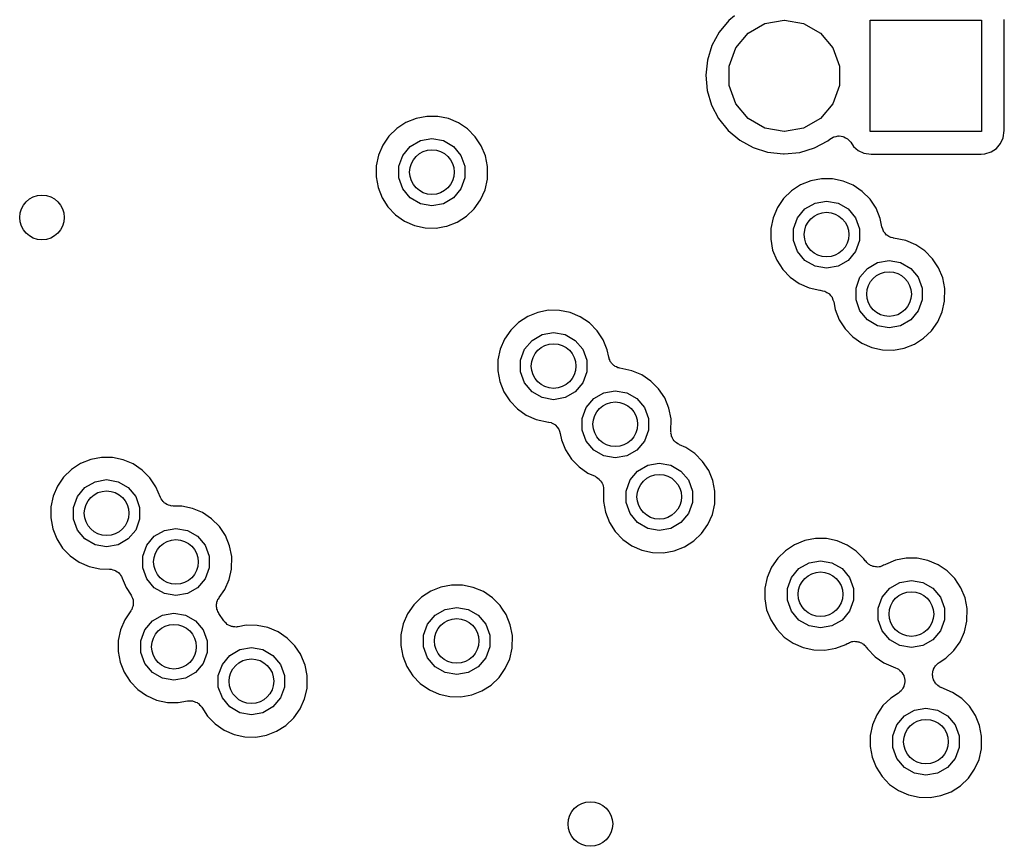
# Model space of a CAD drawing. Extents: x 83.8 to 170.2, y -169.8 to -83.8.
# Tile 15 of 18: x 135.3 to 144.2, y -103.2 to -95.8. Entities that reach past the tile are written whole.
import ezdxf

# ---------------------------------------------------------------- set-up
doc = ezdxf.new("R2010")
doc.units = 0
doc.header["$MEASUREMENT"] = 0
doc.layers.add('BLACK', color=7, linetype='CONTINUOUS')

msp = doc.modelspace()

# ---------------------------------------------------------------- linework, layer by layer
at = {"layer": 'Black'}
for p, q in [((141.738, -95.7725), (141.688, -95.8128)), ((141.688, -95.8128), (141.601, -95.918)), ((141.862, -95.9261), (142.012, -95.8392)), ((142.012, -95.8392), (142.183, -95.8091)), ((142.183, -95.8091), (142.187, -95.8091)), ((142.187, -95.8091), (142.358, -95.8392)), ((142.358, -95.8392), (142.509, -95.9261)), ((142.955, -96.8091), (142.955, -95.8091)), ((142.955, -95.8091), (143.955, -95.8091)), ((143.955, -95.8091), (143.955, -96.8091)), ((144.157, -95.8099), (144.158, -95.8028)), ((144.157, -96.8001), (144.157, -95.8099)), ((141.601, -95.918), (141.537, -96.0381)), ((141.75, -96.0591), (141.862, -95.9261)), ((142.509, -95.9261), (142.62, -96.0591)), ((141.537, -96.0381), (141.496, -96.1685)), ((141.691, -96.2223), (141.75, -96.0591)), ((142.62, -96.0591), (142.68, -96.2223)), ((141.496, -96.1685), (141.482, -96.3042)), ((141.691, -96.3959), (141.691, -96.2223)), ((142.68, -96.2223), (142.68, -96.3959)), ((141.482, -96.3042), (141.494, -96.4401)), ((141.75, -96.5591), (141.691, -96.3959)), ((142.68, -96.3959), (142.62, -96.5591)), ((141.494, -96.4401), (141.533, -96.5711)), ((141.533, -96.5711), (141.596, -96.692)), ((141.862, -96.6921), (141.75, -96.5591)), ((142.62, -96.5591), (142.509, -96.6921)), ((138.793, -96.7274), (138.711, -96.7811)), ((138.884, -96.6907), (138.793, -96.7274)), ((138.98, -96.6723), (138.884, -96.6907)), ((139.078, -96.673), (138.98, -96.6723)), ((139.174, -96.6927), (139.078, -96.673)), ((139.264, -96.7307), (139.174, -96.6927)), ((139.346, -96.7856), (139.264, -96.7307)), ((141.596, -96.692), (141.682, -96.7984)), ((142.012, -96.7789), (141.862, -96.6921)), ((142.509, -96.6921), (142.358, -96.7789)), ((138.711, -96.7811), (138.641, -96.8497)), ((139.415, -96.8551), (139.346, -96.7856)), ((141.682, -96.7984), (141.786, -96.8862)), ((142.183, -96.8091), (142.012, -96.7789)), ((142.187, -96.8091), (142.183, -96.8091)), ((142.358, -96.7789), (142.187, -96.8091)), ((143.955, -96.8091), (142.955, -96.8091)), ((144.148, -96.8649), (144.157, -96.8001)), ((138.585, -96.9306), (138.547, -97.0208)), ((138.641, -96.8497), (138.585, -96.9306)), ((138.832, -96.942), (138.923, -96.8897)), ((138.923, -96.8897), (139.026, -96.8715)), ((139.026, -96.8715), (139.129, -96.8897)), ((139.129, -96.8897), (139.219, -96.942)), ((139.469, -96.9368), (139.415, -96.8551)), ((141.786, -96.8862), (141.906, -96.9519)), ((142.456, -96.9557), (142.576, -96.8916)), ((142.576, -96.8916), (142.595, -96.8766)), ((142.595, -96.8766), (142.61, -96.8681)), ((142.61, -96.8681), (142.625, -96.8584)), ((142.625, -96.8584), (142.629, -96.8574)), ((142.629, -96.8574), (142.633, -96.8551)), ((142.633, -96.8551), (142.651, -96.8523)), ((142.651, -96.8523), (142.668, -96.8482)), ((142.668, -96.8482), (142.672, -96.8488)), ((142.672, -96.8488), (142.677, -96.848)), ((142.677, -96.848), (142.694, -96.8513)), ((142.694, -96.8513), (142.711, -96.8533)), ((142.711, -96.8533), (142.716, -96.8554)), ((142.716, -96.8554), (142.72, -96.8563)), ((142.72, -96.8563), (142.735, -96.8652)), ((142.735, -96.8652), (142.751, -96.8731)), ((142.751, -96.8731), (142.754, -96.8765)), ((142.754, -96.8765), (142.758, -96.8789)), ((142.758, -96.8789), (142.769, -96.8924)), ((142.769, -96.8924), (142.781, -96.9051)), ((142.781, -96.9051), (142.805, -96.9417)), ((144.088, -96.9592), (144.125, -96.9163)), ((144.125, -96.9163), (144.148, -96.8649)), ((138.765, -97.0221), (138.832, -96.942)), ((139.219, -96.942), (139.286, -97.0221)), ((139.507, -97.0275), (139.469, -96.9368)), ((141.906, -96.9519), (142.036, -96.9932)), ((142.036, -96.9932), (142.177, -97.0091)), ((142.177, -97.0091), (142.182, -97.0091)), ((142.182, -97.0091), (142.183, -97.0091)), ((142.183, -97.0091), (142.325, -96.9952)), ((142.325, -96.9952), (142.456, -96.9557)), ((142.805, -96.9417), (142.848, -96.9783)), ((142.848, -96.9783), (142.899, -97.0015)), ((142.899, -97.0015), (142.964, -97.0107)), ((142.964, -97.0107), (143.95, -97.0107)), ((143.95, -97.0107), (143.983, -97.008)), ((143.983, -97.008), (144.041, -96.9902)), ((144.041, -96.9902), (144.088, -96.9592)), ((138.547, -97.0208), (138.526, -97.1167)), ((138.729, -97.1204), (138.765, -97.0221)), ((139.286, -97.0221), (139.322, -97.1204)), ((139.525, -97.1228), (139.507, -97.0275)), ((138.526, -97.1167), (138.525, -97.2147)), ((138.729, -97.225), (138.729, -97.1204)), ((139.322, -97.1204), (139.322, -97.225)), ((139.524, -97.2365), (139.525, -97.1228)), ((138.525, -97.2147), (138.543, -97.3112)), ((138.765, -97.3233), (138.729, -97.225)), ((139.322, -97.225), (139.286, -97.3233)), ((139.502, -97.3313), (139.524, -97.2365)), ((142.422, -97.2507), (142.331, -97.2874)), ((142.519, -97.2323), (142.422, -97.2507)), ((142.617, -97.233), (142.519, -97.2323)), ((142.713, -97.2527), (142.617, -97.233)), ((142.803, -97.2907), (142.713, -97.2527)), ((138.543, -97.3112), (138.579, -97.4023)), ((138.832, -97.4034), (138.765, -97.3233)), ((139.286, -97.3233), (139.219, -97.4034)), ((139.462, -97.4208), (139.502, -97.3313)), ((142.249, -97.3411), (142.179, -97.4097)), ((142.331, -97.2874), (142.249, -97.3411)), ((142.885, -97.3456), (142.803, -97.2907)), ((142.954, -97.4151), (142.885, -97.3456)), ((138.579, -97.4023), (138.632, -97.4848)), ((138.923, -97.4557), (138.832, -97.4034)), ((139.026, -97.4738), (138.923, -97.4557)), ((139.129, -97.4557), (139.026, -97.4738)), ((139.219, -97.4034), (139.129, -97.4557)), ((139.406, -97.501), (139.462, -97.4208)), ((142.179, -97.4097), (142.124, -97.4906)), ((142.371, -97.502), (142.461, -97.4497)), ((142.461, -97.4497), (142.564, -97.4315)), ((142.564, -97.4315), (142.667, -97.4497)), ((142.667, -97.4497), (142.758, -97.502)), ((143.008, -97.4968), (142.954, -97.4151)), ((138.632, -97.4848), (138.7, -97.5553)), ((139.335, -97.5686), (139.406, -97.501)), ((142.124, -97.4906), (142.085, -97.5808)), ((142.303, -97.5821), (142.371, -97.502)), ((142.758, -97.502), (142.825, -97.5821)), ((143.045, -97.5875), (143.008, -97.4968)), ((138.7, -97.5553), (138.78, -97.6113)), ((138.78, -97.6113), (138.87, -97.6505)), ((139.161, -97.6566), (139.252, -97.6211)), ((139.252, -97.6211), (139.335, -97.5686)), ((142.085, -97.5808), (142.065, -97.6767)), ((142.268, -97.6804), (142.303, -97.5821)), ((142.825, -97.5821), (142.861, -97.6804)), ((143.06, -97.6641), (143.045, -97.5875)), ((138.87, -97.6505), (138.966, -97.6716)), ((138.966, -97.6716), (139.064, -97.6736)), ((139.064, -97.6736), (139.139, -97.6603)), ((139.139, -97.6603), (139.161, -97.6566)), ((139.139, -97.6603), (139.139, -97.6603)), ((142.065, -97.6767), (142.064, -97.7747)), ((142.268, -97.785), (142.268, -97.6804)), ((142.861, -97.6804), (142.861, -97.785)), ((143.068, -97.6831), (143.06, -97.6641)), ((143.075, -97.7022), (143.068, -97.6831)), ((143.076, -97.7036), (143.075, -97.7022)), ((143.076, -97.7053), (143.076, -97.7036)), ((143.09, -97.7205), (143.076, -97.7053)), ((143.103, -97.7362), (143.09, -97.7205)), ((142.064, -97.7747), (142.081, -97.8712)), ((142.303, -97.8833), (142.268, -97.785)), ((142.861, -97.785), (142.825, -97.8833)), ((143.104, -97.7371), (143.103, -97.7362)), ((143.105, -97.7384), (143.104, -97.7371)), ((143.123, -97.7482), (143.105, -97.7384)), ((143.141, -97.7585), (143.123, -97.7482)), ((143.142, -97.7588), (143.141, -97.7585)), ((143.144, -97.7597), (143.142, -97.7588)), ((143.162, -97.7624), (143.144, -97.7597)), ((143.165, -97.7639), (143.162, -97.7624)), ((143.274, -97.7861), (143.165, -97.7639)), ((143.364, -97.8241), (143.274, -97.7861)), ((142.081, -97.8712), (142.117, -97.9624)), ((142.371, -97.9634), (142.303, -97.8833)), ((142.825, -97.8833), (142.758, -97.9634)), ((143.445, -97.879), (143.364, -97.8241)), ((143.514, -97.9485), (143.445, -97.879)), ((142.117, -97.9624), (142.171, -98.0448)), ((142.461, -98.0157), (142.371, -97.9634)), ((142.758, -97.9634), (142.667, -98.0157)), ((142.932, -98.0354), (143.022, -97.9831)), ((143.022, -97.9831), (143.125, -97.9649)), ((143.125, -97.9649), (143.228, -97.9831)), ((143.228, -97.9831), (143.319, -98.0354)), ((143.569, -98.0302), (143.514, -97.9485)), ((142.171, -98.0448), (142.239, -98.1153)), ((142.564, -98.0338), (142.461, -98.0157)), ((142.667, -98.0157), (142.564, -98.0338)), ((142.864, -98.1155), (142.932, -98.0354)), ((143.319, -98.0354), (143.386, -98.1155)), ((143.606, -98.1209), (143.569, -98.0302)), ((142.239, -98.1153), (142.319, -98.1713)), ((142.829, -98.2138), (142.864, -98.1155)), ((143.386, -98.1155), (143.422, -98.2138)), ((143.625, -98.2162), (143.606, -98.1209)), ((142.319, -98.1713), (142.409, -98.2105)), ((142.409, -98.2105), (142.505, -98.2316)), ((142.505, -98.2316), (142.507, -98.2316)), ((142.507, -98.2316), (142.527, -98.2356)), ((142.527, -98.2356), (142.547, -98.239)), ((142.547, -98.239), (142.549, -98.2398)), ((142.549, -98.2398), (142.55, -98.2402)), ((142.55, -98.2402), (142.568, -98.2507)), ((142.568, -98.2507), (142.586, -98.2608)), ((142.829, -98.3184), (142.829, -98.2138)), ((143.422, -98.2138), (143.422, -98.3184)), ((143.623, -98.3299), (143.625, -98.2162)), ((142.586, -98.2608), (142.587, -98.2621)), ((142.587, -98.2621), (142.588, -98.263)), ((142.588, -98.263), (142.601, -98.2789)), ((142.601, -98.2789), (142.614, -98.2943)), ((142.614, -98.2943), (142.615, -98.296)), ((142.615, -98.296), (142.616, -98.2974)), ((142.616, -98.2974), (142.622, -98.3166)), ((142.622, -98.3166), (142.629, -98.3357)), ((142.629, -98.3357), (142.642, -98.4046)), ((142.864, -98.4167), (142.829, -98.3184)), ((143.422, -98.3184), (143.386, -98.4167)), ((143.602, -98.4247), (143.623, -98.3299)), ((139.976, -98.4293), (139.885, -98.466)), ((140.072, -98.4109), (139.976, -98.4293)), ((140.17, -98.4116), (140.072, -98.4109)), ((140.266, -98.4313), (140.17, -98.4116)), ((140.356, -98.4693), (140.266, -98.4313)), ((142.642, -98.4046), (142.678, -98.4958)), ((142.932, -98.4968), (142.864, -98.4167)), ((143.386, -98.4167), (143.319, -98.4968)), ((143.562, -98.5143), (143.602, -98.4247)), ((139.803, -98.5197), (139.733, -98.5883)), ((139.885, -98.466), (139.803, -98.5197)), ((140.438, -98.5241), (140.356, -98.4693)), ((142.678, -98.4958), (142.731, -98.5782)), ((143.022, -98.5491), (142.932, -98.4968)), ((143.319, -98.4968), (143.228, -98.5491)), ((143.505, -98.5944), (143.562, -98.5143)), ((139.733, -98.5883), (139.677, -98.6692)), ((140.507, -98.5937), (140.438, -98.5241)), ((140.561, -98.6754), (140.507, -98.5937)), ((142.731, -98.5782), (142.799, -98.6487)), ((143.125, -98.5672), (143.022, -98.5491)), ((143.228, -98.5491), (143.125, -98.5672)), ((143.434, -98.662), (143.505, -98.5944)), ((139.677, -98.6692), (139.638, -98.7593)), ((139.857, -98.7607), (139.924, -98.6806)), ((139.924, -98.6806), (140.014, -98.6283)), ((140.014, -98.6283), (140.117, -98.6101)), ((140.117, -98.6101), (140.22, -98.6283)), ((140.22, -98.6283), (140.311, -98.6806)), ((140.311, -98.6806), (140.378, -98.7607)), ((140.598, -98.766), (140.561, -98.6754)), ((142.799, -98.6487), (142.88, -98.7047)), ((143.352, -98.7146), (143.434, -98.662)), ((139.638, -98.7593), (139.618, -98.8552)), ((139.821, -98.859), (139.857, -98.7607)), ((140.378, -98.7607), (140.414, -98.859)), ((140.611, -98.831), (140.598, -98.766)), ((142.88, -98.7047), (142.97, -98.7439)), ((142.97, -98.7439), (143.066, -98.765)), ((143.066, -98.765), (143.164, -98.767)), ((143.164, -98.767), (143.26, -98.75)), ((143.26, -98.75), (143.352, -98.7146)), ((139.618, -98.8552), (139.617, -98.9533)), ((139.821, -98.9635), (139.821, -98.859)), ((140.414, -98.859), (140.414, -98.9635)), ((140.614, -98.8392), (140.611, -98.831)), ((140.615, -98.8464), (140.614, -98.8392)), ((140.621, -98.8564), (140.615, -98.8464)), ((140.625, -98.8692), (140.621, -98.8564)), ((140.627, -98.8705), (140.625, -98.8692)), ((140.627, -98.8721), (140.627, -98.8705)), ((140.633, -98.8787), (140.627, -98.8721)), ((139.617, -98.9533), (139.634, -99.0497)), ((140.636, -98.8852), (140.633, -98.8787)), ((140.645, -98.8929), (140.636, -98.8852)), ((140.654, -98.9031), (140.645, -98.8929)), ((140.655, -98.904), (140.654, -98.9031)), ((140.656, -98.9053), (140.655, -98.904)), ((140.664, -98.9094), (140.656, -98.9053)), ((140.669, -98.9145), (140.664, -98.9094)), ((140.681, -98.9188), (140.669, -98.9145)), ((140.692, -98.9254), (140.681, -98.9188)), ((140.693, -98.9257), (140.692, -98.9254)), ((140.695, -98.9265), (140.693, -98.9257)), ((140.703, -98.9278), (140.695, -98.9265)), ((140.71, -98.9307), (140.703, -98.9278)), ((140.819, -98.9529), (140.71, -98.9307)), ((140.909, -98.9909), (140.819, -98.9529)), ((139.634, -99.0497), (139.671, -99.1409)), ((139.857, -99.0618), (139.821, -98.9635)), ((140.414, -98.9635), (140.378, -99.0618)), ((140.99, -99.0457), (140.909, -98.9909)), ((141.059, -99.1153), (140.99, -99.0457)), ((139.924, -99.1419), (139.857, -99.0618)), ((140.378, -99.0618), (140.311, -99.1419)), ((140.567, -99.1499), (140.67, -99.1317)), ((140.67, -99.1317), (140.773, -99.1499)), ((141.114, -99.197), (141.059, -99.1153)), ((139.671, -99.1409), (139.724, -99.2233)), ((139.724, -99.2233), (139.792, -99.2939)), ((140.014, -99.1942), (139.924, -99.1419)), ((140.117, -99.2124), (140.014, -99.1942)), ((140.22, -99.1942), (140.117, -99.2124)), ((140.311, -99.1419), (140.22, -99.1942)), ((140.409, -99.2823), (140.477, -99.2022)), ((140.477, -99.2022), (140.567, -99.1499)), ((140.773, -99.1499), (140.864, -99.2022)), ((140.864, -99.2022), (140.931, -99.2823)), ((141.151, -99.2877), (141.114, -99.197)), ((139.792, -99.2939), (139.872, -99.3498)), ((140.374, -99.3806), (140.409, -99.2823)), ((140.931, -99.2823), (140.967, -99.3806)), ((141.17, -99.383), (141.151, -99.2877)), ((139.872, -99.3498), (139.962, -99.3891)), ((139.962, -99.3891), (140.07, -99.4128)), ((140.374, -99.4852), (140.374, -99.3806)), ((140.967, -99.3806), (140.967, -99.4852)), ((141.168, -99.4982), (141.17, -99.383)), ((140.07, -99.4128), (140.072, -99.4135)), ((140.072, -99.4135), (140.074, -99.414)), ((140.074, -99.414), (140.094, -99.4174)), ((140.094, -99.4174), (140.096, -99.4183)), ((140.096, -99.4183), (140.098, -99.4186)), ((140.098, -99.4186), (140.115, -99.4292)), ((140.115, -99.4292), (140.133, -99.4392)), ((140.133, -99.4392), (140.134, -99.4406)), ((140.134, -99.4406), (140.135, -99.4415)), ((140.135, -99.4415), (140.148, -99.4573)), ((140.148, -99.4573), (140.161, -99.4728)), ((140.161, -99.4728), (140.162, -99.4745)), ((140.162, -99.4745), (140.163, -99.4759)), ((140.163, -99.4759), (140.17, -99.4951)), ((140.409, -99.5834), (140.374, -99.4852)), ((140.967, -99.4852), (140.931, -99.5834)), ((140.17, -99.4951), (140.177, -99.5141)), ((140.177, -99.5141), (140.187, -99.5714)), ((140.187, -99.5714), (140.223, -99.6625)), ((141.17, -99.507), (141.168, -99.4982)), ((141.169, -99.5159), (141.17, -99.507)), ((141.173, -99.5286), (141.169, -99.5159)), ((141.175, -99.5417), (141.173, -99.5286)), ((141.18, -99.5495), (141.175, -99.5417)), ((141.182, -99.558), (141.18, -99.5495)), ((141.19, -99.5686), (141.182, -99.558)), ((141.197, -99.5802), (141.19, -99.5686)), ((140.223, -99.6625), (140.276, -99.745)), ((140.477, -99.6636), (140.409, -99.5834)), ((140.567, -99.7159), (140.477, -99.6636)), ((140.864, -99.6636), (140.773, -99.7159)), ((140.931, -99.5834), (140.864, -99.6636)), ((141.204, -99.586), (141.197, -99.5802)), ((141.209, -99.5931), (141.204, -99.586)), ((141.22, -99.6003), (141.209, -99.5931)), ((141.23, -99.609), (141.22, -99.6003)), ((141.239, -99.6122), (141.23, -99.609)), ((141.246, -99.617), (141.239, -99.6122)), ((141.303, -99.6409), (141.246, -99.617)), ((141.384, -99.6957), (141.303, -99.6409)), ((135.967, -99.7483), (135.876, -99.7851)), ((136.063, -99.73), (135.967, -99.7483)), ((136.161, -99.7306), (136.063, -99.73)), ((136.257, -99.7504), (136.161, -99.7306)), ((136.348, -99.7884), (136.257, -99.7504)), ((140.276, -99.745), (140.345, -99.8155)), ((140.67, -99.734), (140.567, -99.7159)), ((140.773, -99.7159), (140.67, -99.734)), ((141.453, -99.7653), (141.384, -99.6957)), ((135.794, -99.8388), (135.724, -99.9074)), ((135.876, -99.7851), (135.794, -99.8388)), ((136.429, -99.8432), (136.348, -99.7884)), ((136.498, -99.9128), (136.429, -99.8432)), ((140.345, -99.8155), (140.425, -99.8715)), ((140.87, -99.8522), (140.961, -99.7999)), ((140.961, -99.7999), (141.064, -99.7817)), ((141.064, -99.7817), (141.167, -99.7999)), ((141.167, -99.7999), (141.258, -99.8522)), ((141.508, -99.847), (141.453, -99.7653)), ((135.724, -99.9074), (135.669, -99.9883)), ((136.006, -99.9473), (136.109, -99.9292)), ((136.109, -99.9292), (136.212, -99.9473)), ((136.552, -99.9944), (136.498, -99.9128)), ((140.425, -99.8715), (140.489, -99.8993)), ((140.489, -99.8993), (140.495, -99.9037)), ((140.495, -99.9037), (140.503, -99.9066)), ((140.503, -99.9066), (140.514, -99.9158)), ((140.514, -99.9158), (140.525, -99.9237)), ((140.525, -99.9237), (140.53, -99.9301)), ((140.53, -99.9301), (140.536, -99.9354)), ((140.767, -100.031), (140.803, -99.9323)), ((140.803, -99.9323), (140.87, -99.8522)), ((141.258, -99.8522), (141.325, -99.9323)), ((141.325, -99.9323), (141.361, -100.031)), ((141.545, -99.9376), (141.508, -99.847)), ((135.669, -99.9883), (135.63, -100.078)), ((135.848, -100.08), (135.915, -99.9996)), ((135.915, -99.9996), (136.006, -99.9473)), ((136.212, -99.9473), (136.302, -99.9996)), ((136.302, -99.9996), (136.37, -100.08)), ((136.591, -100.088), (136.552, -99.9944)), ((140.536, -99.9354), (140.543, -99.9478)), ((140.543, -99.9478), (140.552, -99.9592)), ((140.552, -99.9592), (140.554, -99.9669)), ((140.554, -99.9669), (140.558, -99.9739)), ((140.558, -99.9739), (140.56, -99.9879)), ((140.56, -99.9879), (140.564, -100.001)), ((140.565, -100.017), (140.563, -100.125)), ((140.564, -100.001), (140.564, -100.01)), ((140.564, -100.01), (140.565, -100.017)), ((141.564, -100.033), (141.545, -99.9376)), ((135.63, -100.078), (135.61, -100.174)), ((135.812, -100.178), (135.848, -100.08)), ((136.37, -100.08), (136.405, -100.178)), ((136.595, -100.095), (136.591, -100.088)), ((136.598, -100.102), (136.595, -100.095)), ((136.607, -100.113), (136.598, -100.102)), ((140.767, -100.135), (140.767, -100.031)), ((141.361, -100.031), (141.361, -100.135)), ((141.562, -100.147), (141.563, -100.1)), ((141.563, -100.1), (141.564, -100.033)), ((141.563, -100.1), (141.563, -100.1)), ((135.61, -100.174), (135.608, -100.272)), ((135.812, -100.283), (135.812, -100.178)), ((136.405, -100.178), (136.405, -100.283)), ((136.615, -100.125), (136.607, -100.113)), ((136.621, -100.13), (136.615, -100.125)), ((136.626, -100.136), (136.621, -100.13)), ((136.638, -100.144), (136.626, -100.136)), ((136.65, -100.152), (136.638, -100.144)), ((136.657, -100.155), (136.65, -100.152)), ((136.664, -100.159), (136.657, -100.155)), ((136.678, -100.161), (136.664, -100.159)), ((136.692, -100.166), (136.678, -100.161)), ((136.7, -100.165), (136.692, -100.166)), ((136.708, -100.167), (136.7, -100.165)), ((136.783, -100.167), (136.708, -100.167)), ((136.88, -100.187), (136.783, -100.167)), ((136.97, -100.225), (136.88, -100.187)), ((140.563, -100.125), (140.581, -100.221)), ((140.803, -100.233), (140.767, -100.135)), ((141.361, -100.135), (141.325, -100.233)), ((141.541, -100.241), (141.562, -100.147)), ((135.608, -100.272), (135.626, -100.369)), ((135.848, -100.381), (135.812, -100.283)), ((136.405, -100.283), (136.37, -100.381)), ((137.051, -100.28), (136.97, -100.225)), ((137.12, -100.349), (137.051, -100.28)), ((140.581, -100.221), (140.617, -100.313)), ((140.87, -100.314), (140.803, -100.233)), ((141.325, -100.233), (141.258, -100.314)), ((141.501, -100.331), (141.541, -100.241)), ((135.626, -100.369), (135.662, -100.46)), ((136.628, -100.384), (136.731, -100.366)), ((136.731, -100.366), (136.834, -100.384)), ((137.175, -100.431), (137.12, -100.349)), ((140.617, -100.313), (140.67, -100.395)), ((140.961, -100.366), (140.87, -100.314)), ((141.064, -100.384), (140.961, -100.366)), ((141.167, -100.366), (141.064, -100.384)), ((141.258, -100.314), (141.167, -100.366)), ((141.444, -100.411), (141.501, -100.331)), ((135.662, -100.46), (135.715, -100.542)), ((135.915, -100.461), (135.848, -100.381)), ((136.006, -100.513), (135.915, -100.461)), ((136.302, -100.461), (136.212, -100.513)), ((136.37, -100.381), (136.302, -100.461)), ((136.47, -100.516), (136.537, -100.436)), ((136.537, -100.436), (136.628, -100.384)), ((136.834, -100.384), (136.925, -100.436)), ((136.925, -100.436), (136.992, -100.516)), ((137.212, -100.522), (137.175, -100.431)), ((140.67, -100.395), (140.738, -100.465)), ((141.373, -100.479), (141.444, -100.411)), ((142.465, -100.457), (142.369, -100.475)), ((142.563, -100.458), (142.465, -100.457)), ((142.659, -100.477), (142.563, -100.458)), ((135.715, -100.542), (135.783, -100.613)), ((136.109, -100.531), (136.006, -100.513)), ((136.212, -100.513), (136.109, -100.531)), ((136.434, -100.615), (136.47, -100.516)), ((136.992, -100.516), (137.028, -100.615)), ((137.231, -100.617), (137.212, -100.522)), ((140.738, -100.465), (140.819, -100.521)), ((140.819, -100.521), (140.909, -100.561)), ((141.199, -100.567), (141.291, -100.531)), ((141.291, -100.531), (141.373, -100.479)), ((142.278, -100.512), (142.196, -100.566)), ((142.369, -100.475), (142.278, -100.512)), ((142.749, -100.515), (142.659, -100.477)), ((142.831, -100.57), (142.749, -100.515)), ((135.783, -100.613), (135.864, -100.669)), ((136.434, -100.719), (136.434, -100.615)), ((137.028, -100.615), (137.028, -100.719)), ((137.229, -100.731), (137.231, -100.617)), ((140.909, -100.561), (141.005, -100.582)), ((141.005, -100.582), (141.103, -100.584)), ((141.103, -100.584), (141.199, -100.567)), ((142.126, -100.634), (142.07, -100.715)), ((142.196, -100.566), (142.126, -100.634)), ((142.9, -100.64), (142.831, -100.57)), ((143.279, -100.634), (143.183, -100.652)), ((143.377, -100.634), (143.279, -100.634)), ((143.473, -100.654), (143.377, -100.634)), ((135.864, -100.669), (135.954, -100.708)), ((135.954, -100.708), (136.049, -100.729)), ((136.47, -100.817), (136.434, -100.719)), ((137.028, -100.719), (136.992, -100.817)), ((142.07, -100.715), (142.032, -100.805)), ((142.25, -100.807), (142.317, -100.727)), ((142.317, -100.727), (142.407, -100.674)), ((142.407, -100.674), (142.51, -100.656)), ((142.51, -100.656), (142.613, -100.674)), ((142.613, -100.674), (142.704, -100.727)), ((142.704, -100.727), (142.771, -100.807)), ((142.911, -100.656), (142.9, -100.64)), ((142.918, -100.664), (142.911, -100.656)), ((142.924, -100.673), (142.918, -100.664)), ((142.933, -100.68), (142.924, -100.673)), ((142.941, -100.688), (142.933, -100.68)), ((142.951, -100.693), (142.941, -100.688)), ((142.959, -100.699), (142.951, -100.693)), ((142.97, -100.703), (142.959, -100.699)), ((142.981, -100.708), (142.97, -100.703)), ((142.991, -100.709), (142.981, -100.708)), ((143.002, -100.712), (142.991, -100.709)), ((143.013, -100.712), (143.002, -100.712)), ((143.025, -100.713), (143.013, -100.712)), ((143.035, -100.71), (143.025, -100.713)), ((143.046, -100.71), (143.035, -100.71)), ((143.056, -100.705), (143.046, -100.71)), ((143.067, -100.702), (143.056, -100.705)), ((143.076, -100.697), (143.067, -100.702)), ((143.086, -100.692), (143.076, -100.697)), ((143.092, -100.689), (143.086, -100.692)), ((143.183, -100.652), (143.092, -100.689)), ((143.564, -100.692), (143.473, -100.654)), ((143.645, -100.747), (143.564, -100.692)), ((136.049, -100.729), (136.135, -100.731)), ((136.135, -100.731), (136.143, -100.733)), ((136.143, -100.733), (136.151, -100.732)), ((136.151, -100.732), (136.164, -100.737)), ((136.164, -100.737), (136.178, -100.74)), ((136.178, -100.74), (136.185, -100.744)), ((136.185, -100.744), (136.193, -100.746)), ((136.193, -100.746), (136.204, -100.755)), ((136.204, -100.755), (136.216, -100.762)), ((136.216, -100.762), (136.221, -100.769)), ((136.221, -100.769), (136.227, -100.774)), ((136.227, -100.774), (136.235, -100.786)), ((136.235, -100.786), (136.244, -100.797)), ((136.244, -100.797), (136.246, -100.804)), ((136.246, -100.804), (136.25, -100.811)), ((136.25, -100.811), (136.284, -100.897)), ((137.208, -100.825), (137.229, -100.731)), ((142.032, -100.805), (142.011, -100.901)), ((142.214, -100.905), (142.25, -100.807)), ((142.771, -100.807), (142.807, -100.905)), ((143.714, -100.816), (143.645, -100.747)), ((136.284, -100.897), (136.329, -100.966)), ((136.537, -100.898), (136.47, -100.817)), ((136.628, -100.95), (136.537, -100.898)), ((136.925, -100.898), (136.834, -100.95)), ((136.992, -100.817), (136.925, -100.898)), ((137.168, -100.915), (137.208, -100.825)), ((139.106, -100.893), (139.015, -100.93)), ((139.202, -100.875), (139.106, -100.893)), ((139.3, -100.875), (139.202, -100.875)), ((139.396, -100.895), (139.3, -100.875)), ((139.487, -100.933), (139.396, -100.895)), ((142.011, -100.901), (142.01, -100.999)), ((143.064, -100.983), (143.131, -100.903)), ((143.131, -100.903), (143.222, -100.851)), ((143.222, -100.851), (143.325, -100.833)), ((143.325, -100.833), (143.428, -100.851)), ((143.428, -100.851), (143.518, -100.903)), ((143.518, -100.903), (143.585, -100.983)), ((143.768, -100.898), (143.714, -100.816)), ((143.806, -100.989), (143.768, -100.898)), ((136.329, -100.966), (136.332, -100.973)), ((136.332, -100.973), (136.336, -100.98)), ((136.336, -100.98), (136.34, -100.993)), ((136.731, -100.968), (136.628, -100.95)), ((136.834, -100.95), (136.731, -100.968)), ((137.114, -100.995), (137.118, -100.986)), ((137.118, -100.986), (137.168, -100.915)), ((138.933, -100.983), (138.863, -101.052)), ((139.015, -100.93), (138.933, -100.983)), ((139.568, -100.988), (139.487, -100.933)), ((139.637, -101.057), (139.568, -100.988)), ((142.214, -101.01), (142.214, -100.905)), ((142.807, -100.905), (142.807, -101.01)), ((143.028, -101.082), (143.064, -100.983)), ((143.585, -100.983), (143.621, -101.082)), ((143.824, -101.084), (143.806, -100.989)), ((136.339, -101.079), (136.335, -101.093)), ((136.345, -101.066), (136.339, -101.079)), ((136.34, -100.993), (136.346, -101.006)), ((136.346, -101.058), (136.345, -101.066)), ((136.346, -101.006), (136.346, -101.014)), ((136.346, -101.014), (136.348, -101.022)), ((136.348, -101.05), (136.346, -101.058)), ((136.348, -101.022), (136.347, -101.036)), ((136.347, -101.036), (136.348, -101.05)), ((137.095, -101.07), (137.096, -101.057)), ((137.098, -101.079), (137.095, -101.07)), ((137.096, -101.045), (137.098, -101.035)), ((137.096, -101.057), (137.096, -101.045)), ((137.098, -101.035), (137.099, -101.026)), ((137.098, -101.089), (137.098, -101.079)), ((137.099, -101.026), (137.104, -101.014)), ((137.104, -101.014), (137.108, -101.002)), ((137.108, -101.002), (137.114, -100.995)), ((138.863, -101.052), (138.807, -101.133)), ((139.145, -101.092), (139.248, -101.074)), ((139.248, -101.074), (139.351, -101.092)), ((139.652, -101.08), (139.637, -101.057)), ((139.691, -101.139), (139.652, -101.08)), ((142.01, -100.999), (142.027, -101.096)), ((142.25, -101.108), (142.214, -101.01)), ((142.807, -101.01), (142.771, -101.108)), ((136.327, -101.106), (136.273, -101.185)), ((136.33, -101.099), (136.327, -101.106)), ((136.335, -101.093), (136.33, -101.099)), ((136.52, -101.196), (136.61, -101.144)), ((136.61, -101.144), (136.713, -101.126)), ((136.713, -101.126), (136.816, -101.144)), ((136.816, -101.144), (136.907, -101.196)), ((137.103, -101.1), (137.098, -101.089)), ((137.106, -101.112), (137.103, -101.1)), ((137.112, -101.12), (137.106, -101.112)), ((137.116, -101.129), (137.112, -101.12)), ((137.16, -101.195), (137.116, -101.129)), ((138.807, -101.133), (138.769, -101.223)), ((138.987, -101.224), (139.054, -101.144)), ((139.054, -101.144), (139.145, -101.092)), ((139.351, -101.092), (139.441, -101.144)), ((139.441, -101.144), (139.508, -101.224)), ((139.729, -101.23), (139.691, -101.139)), ((142.027, -101.096), (142.064, -101.187)), ((142.317, -101.188), (142.25, -101.108)), ((142.771, -101.108), (142.704, -101.188)), ((143.028, -101.186), (143.028, -101.082)), ((143.621, -101.082), (143.621, -101.186)), ((143.823, -101.198), (143.824, -101.084)), ((136.273, -101.185), (136.234, -101.275)), ((136.452, -101.276), (136.52, -101.196)), ((136.907, -101.196), (136.974, -101.276)), ((137.165, -101.201), (137.16, -101.195)), ((137.169, -101.208), (137.165, -101.201)), ((137.18, -101.217), (137.169, -101.208)), ((137.19, -101.227), (137.18, -101.217)), ((137.197, -101.23), (137.19, -101.227)), ((137.203, -101.235), (137.197, -101.23)), ((137.217, -101.24), (137.203, -101.235)), ((137.23, -101.246), (137.217, -101.24)), ((137.237, -101.247), (137.23, -101.246)), ((137.245, -101.25), (137.237, -101.247)), ((137.259, -101.25), (137.245, -101.25)), ((137.273, -101.251), (137.259, -101.25)), ((137.281, -101.249), (137.273, -101.251)), ((137.289, -101.249), (137.281, -101.249)), ((137.362, -101.235), (137.289, -101.249)), ((137.46, -101.236), (137.362, -101.235)), ((137.556, -101.256), (137.46, -101.236)), ((137.647, -101.294), (137.556, -101.256)), ((138.769, -101.223), (138.748, -101.319)), ((138.951, -101.323), (138.987, -101.224)), ((139.508, -101.224), (139.544, -101.323)), ((139.747, -101.325), (139.729, -101.23)), ((142.064, -101.187), (142.117, -101.269)), ((142.407, -101.24), (142.317, -101.188)), ((142.51, -101.258), (142.407, -101.24)), ((142.613, -101.24), (142.51, -101.258)), ((142.704, -101.188), (142.613, -101.24)), ((143.064, -101.284), (143.028, -101.186)), ((143.621, -101.186), (143.585, -101.284)), ((143.801, -101.292), (143.823, -101.198)), ((136.234, -101.275), (136.214, -101.371)), ((136.417, -101.374), (136.452, -101.276)), ((136.974, -101.276), (137.01, -101.374)), ((137.728, -101.349), (137.647, -101.294)), ((138.748, -101.319), (138.747, -101.417)), ((138.951, -101.427), (138.951, -101.323)), ((139.544, -101.323), (139.544, -101.427)), ((139.746, -101.439), (139.747, -101.325)), ((142.117, -101.269), (142.185, -101.34)), ((142.185, -101.34), (142.265, -101.396)), ((143.131, -101.365), (143.064, -101.284)), ((143.585, -101.284), (143.518, -101.365)), ((143.761, -101.382), (143.801, -101.292)), ((136.214, -101.371), (136.213, -101.469)), ((136.417, -101.479), (136.417, -101.374)), ((137.01, -101.374), (137.01, -101.479)), ((137.797, -101.418), (137.728, -101.349)), ((137.85, -101.498), (137.797, -101.418)), ((138.747, -101.417), (138.765, -101.513)), ((138.987, -101.525), (138.951, -101.427)), ((139.544, -101.427), (139.508, -101.525)), ((142.265, -101.396), (142.355, -101.435)), ((142.646, -101.441), (142.737, -101.406)), ((142.737, -101.406), (142.75, -101.398)), ((142.75, -101.398), (142.76, -101.394)), ((142.76, -101.394), (142.769, -101.388)), ((142.769, -101.388), (142.78, -101.385)), ((142.78, -101.385), (142.79, -101.381)), ((142.79, -101.381), (142.801, -101.38)), ((142.801, -101.38), (142.812, -101.378)), ((142.812, -101.378), (142.823, -101.379)), ((142.823, -101.379), (142.835, -101.379)), ((142.835, -101.379), (142.845, -101.382)), ((142.845, -101.382), (142.855, -101.384)), ((142.855, -101.384), (142.866, -101.389)), ((142.866, -101.389), (142.877, -101.392)), ((142.877, -101.392), (142.885, -101.399)), ((142.885, -101.399), (142.895, -101.404)), ((142.895, -101.404), (142.902, -101.412)), ((142.902, -101.412), (142.912, -101.419)), ((142.912, -101.419), (142.917, -101.428)), ((142.917, -101.428), (142.924, -101.436)), ((143.222, -101.417), (143.131, -101.365)), ((143.325, -101.435), (143.222, -101.417)), ((143.428, -101.417), (143.325, -101.435)), ((143.518, -101.365), (143.428, -101.417)), ((143.705, -101.462), (143.761, -101.382)), ((136.213, -101.469), (136.23, -101.565)), ((136.452, -101.577), (136.417, -101.479)), ((137.01, -101.479), (136.974, -101.577)), ((137.147, -101.585), (137.214, -101.505)), ((137.214, -101.505), (137.305, -101.453)), ((137.305, -101.453), (137.408, -101.435)), ((137.408, -101.435), (137.511, -101.453)), ((137.511, -101.453), (137.601, -101.505)), ((137.601, -101.505), (137.668, -101.585)), ((137.851, -101.5), (137.85, -101.498)), ((137.889, -101.591), (137.851, -101.5)), ((138.765, -101.513), (138.801, -101.605)), ((139.724, -101.534), (139.746, -101.439)), ((142.355, -101.435), (142.451, -101.456)), ((142.451, -101.456), (142.549, -101.458)), ((142.549, -101.458), (142.646, -101.441)), ((142.924, -101.436), (142.931, -101.446)), ((142.931, -101.446), (142.999, -101.517)), ((142.999, -101.517), (143.079, -101.572)), ((143.634, -101.53), (143.705, -101.462)), ((136.23, -101.565), (136.266, -101.656)), ((136.52, -101.657), (136.452, -101.577)), ((136.974, -101.577), (136.907, -101.657)), ((137.111, -101.684), (137.147, -101.585)), ((137.668, -101.585), (137.704, -101.684)), ((137.907, -101.686), (137.889, -101.591)), ((138.801, -101.605), (138.854, -101.687)), ((139.054, -101.606), (138.987, -101.525)), ((139.145, -101.658), (139.054, -101.606)), ((139.441, -101.606), (139.351, -101.658)), ((139.508, -101.525), (139.441, -101.606)), ((139.684, -101.623), (139.724, -101.534)), ((143.079, -101.572), (143.181, -101.617)), ((143.533, -101.612), (143.535, -101.607)), ((143.535, -101.607), (143.536, -101.606)), ((143.536, -101.606), (143.54, -101.599)), ((143.54, -101.599), (143.543, -101.596)), ((143.543, -101.596), (143.546, -101.592)), ((143.546, -101.592), (143.559, -101.581)), ((143.559, -101.581), (143.56, -101.58)), ((143.56, -101.58), (143.565, -101.575)), ((143.565, -101.575), (143.567, -101.574)), ((143.567, -101.574), (143.573, -101.569)), ((143.573, -101.569), (143.634, -101.53)), ((136.266, -101.656), (136.32, -101.739)), ((136.61, -101.71), (136.52, -101.657)), ((136.907, -101.657), (136.816, -101.71)), ((137.111, -101.788), (137.111, -101.684)), ((137.704, -101.684), (137.704, -101.788)), ((137.906, -101.8), (137.907, -101.686)), ((138.854, -101.687), (138.922, -101.758)), ((139.248, -101.676), (139.145, -101.658)), ((139.351, -101.658), (139.248, -101.676)), ((139.628, -101.703), (139.684, -101.623)), ((143.181, -101.617), (143.181, -101.617)), ((143.181, -101.617), (143.182, -101.617)), ((143.182, -101.617), (143.197, -101.622)), ((143.197, -101.622), (143.202, -101.626)), ((143.202, -101.626), (143.208, -101.628)), ((143.208, -101.628), (143.22, -101.639)), ((143.22, -101.639), (143.232, -101.648)), ((143.232, -101.648), (143.236, -101.654)), ((143.236, -101.654), (143.24, -101.658)), ((143.24, -101.658), (143.248, -101.672)), ((143.248, -101.672), (143.256, -101.685)), ((143.256, -101.685), (143.258, -101.691)), ((143.258, -101.691), (143.261, -101.697)), ((143.261, -101.697), (143.263, -101.713)), ((143.514, -101.673), (143.517, -101.655)), ((143.514, -101.677), (143.514, -101.673)), ((143.514, -101.681), (143.514, -101.677)), ((143.516, -101.69), (143.514, -101.681)), ((143.516, -101.692), (143.516, -101.69)), ((143.517, -101.697), (143.516, -101.692)), ((143.517, -101.655), (143.518, -101.652)), ((143.517, -101.699), (143.517, -101.697)), ((143.518, -101.647), (143.52, -101.638)), ((143.518, -101.648), (143.518, -101.647)), ((143.518, -101.652), (143.518, -101.648)), ((143.52, -101.638), (143.522, -101.634)), ((143.522, -101.629), (143.532, -101.614)), ((143.522, -101.634), (143.522, -101.629)), ((143.532, -101.614), (143.533, -101.612)), ((136.32, -101.739), (136.388, -101.809)), ((136.713, -101.728), (136.61, -101.71)), ((136.816, -101.71), (136.713, -101.728)), ((138.922, -101.758), (139.003, -101.813)), ((139.474, -101.823), (139.557, -101.771)), ((139.557, -101.771), (139.628, -101.703)), ((143.257, -101.784), (143.249, -101.797)), ((143.258, -101.778), (143.257, -101.784)), ((143.261, -101.772), (143.258, -101.778)), ((143.263, -101.756), (143.261, -101.772)), ((143.263, -101.713), (143.266, -101.728)), ((143.267, -101.741), (143.263, -101.756)), ((143.266, -101.728), (143.266, -101.734)), ((143.266, -101.734), (143.267, -101.741)), ((143.52, -101.716), (143.517, -101.699)), ((143.522, -101.72), (143.52, -101.716)), ((143.523, -101.724), (143.522, -101.72)), ((143.528, -101.732), (143.523, -101.724)), ((143.529, -101.734), (143.528, -101.732)), ((143.533, -101.74), (143.529, -101.734)), ((143.541, -101.755), (143.533, -101.74)), ((143.544, -101.758), (143.541, -101.755)), ((143.547, -101.762), (143.544, -101.758)), ((143.553, -101.767), (143.547, -101.762)), ((143.555, -101.769), (143.553, -101.767)), ((143.563, -101.774), (143.555, -101.769)), ((143.574, -101.784), (143.563, -101.774)), ((143.578, -101.786), (143.574, -101.784)), ((143.582, -101.789), (143.578, -101.786)), ((136.388, -101.809), (136.468, -101.865)), ((136.468, -101.865), (136.558, -101.905)), ((137.147, -101.886), (137.111, -101.788)), ((137.704, -101.788), (137.668, -101.886)), ((137.884, -101.894), (137.906, -101.8)), ((139.003, -101.813), (139.092, -101.853)), ((139.092, -101.853), (139.188, -101.874)), ((139.188, -101.874), (139.286, -101.876)), ((139.286, -101.876), (139.383, -101.859)), ((139.383, -101.859), (139.474, -101.823)), ((143.209, -101.842), (143.14, -101.887)), ((143.221, -101.831), (143.209, -101.842)), ((143.233, -101.821), (143.221, -101.831)), ((143.237, -101.816), (143.233, -101.821)), ((143.241, -101.811), (143.237, -101.816)), ((143.249, -101.797), (143.241, -101.811)), ((143.588, -101.791), (143.582, -101.789)), ((143.592, -101.793), (143.588, -101.791)), ((143.694, -101.836), (143.592, -101.793)), ((143.776, -101.891), (143.694, -101.836)), ((136.558, -101.905), (136.654, -101.926)), ((136.654, -101.926), (136.752, -101.928)), ((136.752, -101.928), (136.834, -101.913)), ((136.834, -101.913), (136.842, -101.913)), ((136.842, -101.913), (136.85, -101.911)), ((136.85, -101.911), (136.864, -101.913)), ((136.864, -101.913), (136.878, -101.913)), ((136.878, -101.913), (136.886, -101.916)), ((136.886, -101.916), (136.894, -101.917)), ((136.894, -101.917), (136.907, -101.923)), ((136.907, -101.923), (136.92, -101.928)), ((136.92, -101.928), (136.926, -101.933)), ((136.926, -101.933), (136.933, -101.937)), ((136.933, -101.937), (136.943, -101.947)), ((136.943, -101.947), (136.954, -101.957)), ((136.954, -101.957), (136.958, -101.963)), ((136.958, -101.963), (136.963, -101.969)), ((137.214, -101.967), (137.147, -101.886)), ((137.668, -101.886), (137.601, -101.967)), ((137.844, -101.984), (137.884, -101.894)), ((143.07, -101.955), (143.015, -102.036)), ((143.14, -101.887), (143.07, -101.955)), ((143.845, -101.961), (143.776, -101.891)), ((143.899, -102.042), (143.845, -101.961)), ((136.963, -101.969), (137.014, -102.048)), ((137.014, -102.048), (137.082, -102.118)), ((137.305, -102.019), (137.214, -101.967)), ((137.408, -102.037), (137.305, -102.019)), ((137.511, -102.019), (137.408, -102.037)), ((137.601, -101.967), (137.511, -102.019)), ((137.788, -102.064), (137.844, -101.984)), ((143.015, -102.036), (142.976, -102.126)), ((143.194, -102.128), (143.262, -102.047)), ((143.262, -102.047), (143.352, -101.995)), ((143.352, -101.995), (143.455, -101.977)), ((143.455, -101.977), (143.558, -101.995)), ((143.558, -101.995), (143.649, -102.047)), ((143.649, -102.047), (143.716, -102.128)), ((143.936, -102.133), (143.899, -102.042)), ((137.082, -102.118), (137.162, -102.174)), ((137.634, -102.184), (137.717, -102.132)), ((137.717, -102.132), (137.788, -102.064)), ((142.976, -102.126), (142.956, -102.222)), ((143.159, -102.226), (143.194, -102.128)), ((143.716, -102.128), (143.752, -102.226)), ((143.955, -102.228), (143.936, -102.133)), ((137.162, -102.174), (137.252, -102.214)), ((137.252, -102.214), (137.348, -102.235)), ((137.446, -102.237), (137.543, -102.22)), ((137.543, -102.22), (137.634, -102.184)), ((142.956, -102.222), (142.955, -102.32)), ((143.159, -102.33), (143.159, -102.226)), ((143.752, -102.226), (143.752, -102.33)), ((143.954, -102.342), (143.955, -102.228)), ((137.348, -102.235), (137.446, -102.237)), ((142.955, -102.32), (142.972, -102.417)), ((143.194, -102.429), (143.159, -102.33)), ((143.752, -102.33), (143.716, -102.429)), ((143.932, -102.437), (143.954, -102.342)), ((142.972, -102.417), (143.008, -102.508)), ((143.262, -102.509), (143.194, -102.429)), ((143.716, -102.429), (143.649, -102.509)), ((143.892, -102.526), (143.932, -102.437)), ((143.008, -102.508), (143.062, -102.59)), ((143.352, -102.561), (143.262, -102.509)), ((143.455, -102.579), (143.352, -102.561)), ((143.558, -102.561), (143.455, -102.579)), ((143.649, -102.509), (143.558, -102.561)), ((143.836, -102.606), (143.892, -102.526)), ((143.062, -102.59), (143.13, -102.661)), ((143.13, -102.661), (143.21, -102.717)), ((143.765, -102.674), (143.836, -102.606)), ((143.21, -102.717), (143.3, -102.756)), ((143.3, -102.756), (143.396, -102.777)), ((143.59, -102.762), (143.682, -102.727)), ((143.682, -102.727), (143.765, -102.674)), ((143.396, -102.777), (143.494, -102.779)), ((143.494, -102.779), (143.59, -102.762))]:
    msp.add_line(p, q, dxfattribs=at)
for centre in [(139.026, -97.1727), (135.53, -97.5791), (142.564, -97.7327), (143.125, -98.2661), (140.117, -98.9113), (140.67, -99.4329), (141.064, -100.083), (136.109, -100.23), (136.731, -100.667), (142.51, -100.957), (143.325, -101.134), (136.713, -101.427), (139.248, -101.375), (137.408, -101.736), (143.455, -102.278), (140.447, -103.016)]:
    msp.add_circle(centre, 0.2, dxfattribs=at)

doc.saveas('drawing.dxf')
